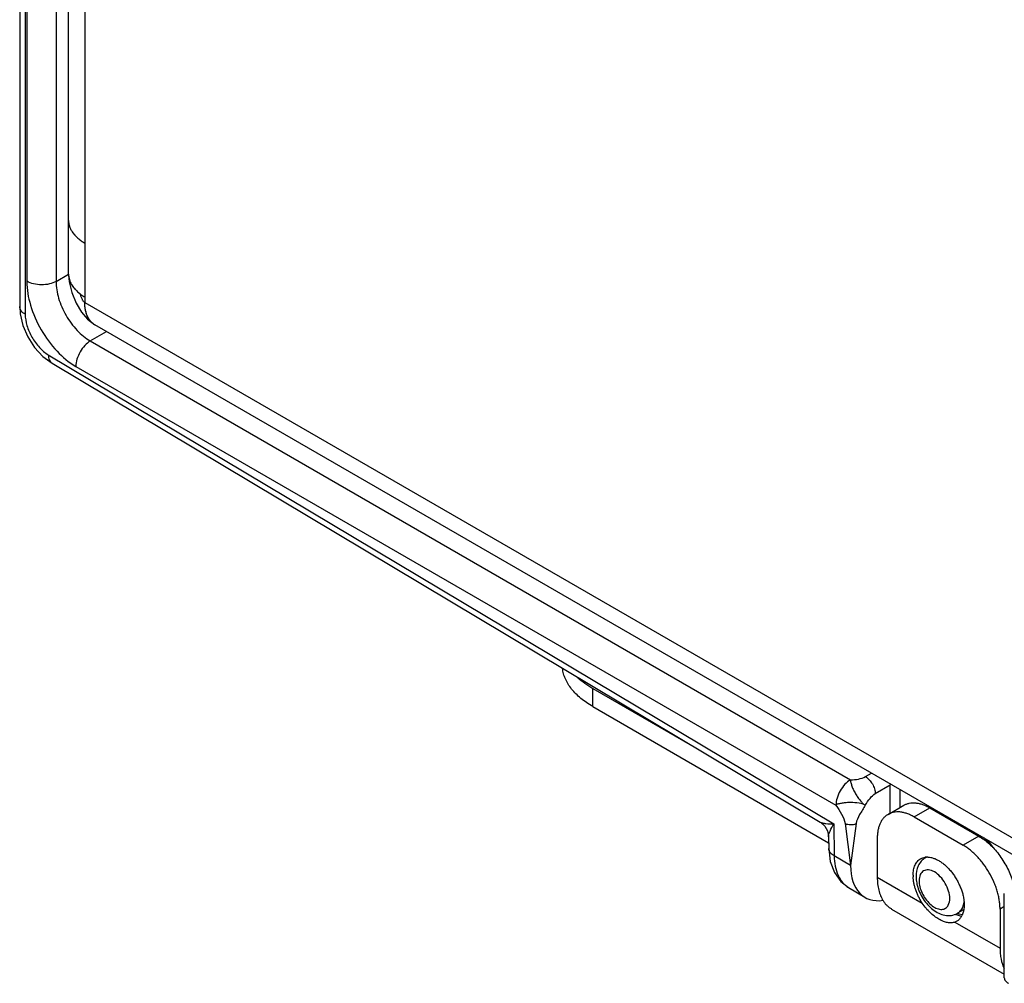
# Model space of a CAD drawing. Header units: inches. Extents: x 0 to 22, y 0 to 17.
# Tile 6 of 23: x 2 to 3.5, y 11.2 to 12.6. Entities that reach past the tile are written whole.
import ezdxf

# ---------------------------------------------------------------- set-up
doc = ezdxf.new("R2010")
doc.units = ezdxf.units.IN
doc.header["$LTSCALE"] = 1.21
doc.header["$MEASUREMENT"] = 0
doc.layers.get('0').update_dxf_attribs({"linetype": 'CONTINUOUS'})
doc.layers.add('02___PRT_ALL_AXES', color=7, linetype='CONTINUOUS')
doc.layers.add('FEATURES', color=7, linetype='CONTINUOUS')

msp = doc.modelspace()

# ---------------------------------------------------------------- linework, layer by layer
at = {"color": 7, "linetype": 'CONTINUOUS'}
for p, q in [((2.0488, 14.5231), (2.0488, 12.1468)), ((2.0567, 14.5121), (2.0567, 12.1357)), ((2.059, 14.462), (2.059, 12.1831)), ((2.1012, 14.4619), (2.1012, 12.183)), ((2.1012, 12.183), (2.1191, 12.1935)), ((2.0488, 12.1468), (2.0495, 12.1361)), ((2.1505, 12.0972), (2.1737, 12.1108)), ((2.1505, 12.0972), (3.2453, 11.4651)), ((2.0821, 12.075), (2.0953, 12.0651)), ((2.09, 12.0773), (3.2212, 11.4014)), ((2.0953, 12.0651), (3.2015, 11.4041)), ((2.1297, 12.0606), (3.2244, 11.4286)), ((3.2669, 11.4695), (3.2756, 11.4746)), ((3.3036, 11.4585), (3.3026, 11.458)), ((3.2811, 11.4451), (3.3026, 11.4577)), ((3.3039, 11.4583), (3.3026, 11.4577)), ((3.3026, 11.417), (3.3026, 11.4577)), ((3.3167, 11.4252), (3.3167, 11.4509)), ((3.2376, 11.4018), (3.2455, 11.3414)), ((3.2534, 11.4018), (3.2455, 11.3414)), ((3.2212, 11.4014), (3.2219, 11.3555)), ((3.2137, 11.383), (3.214, 11.3661)), ((3.214, 11.3661), (3.214, 11.3661)), ((3.2455, 11.3414), (3.2219, 11.3555)), ((3.3547, 11.3535), (3.3533, 11.3526)), ((3.2425, 11.3097), (3.2659, 11.2958)), ((3.4669, 11.1799), (3.4669, 11.3014)), ((3.4083, 11.2774), (3.3995, 11.2726)), ((3.3973, 11.2709), (3.4019, 11.2694)), ((3.4017, 11.2715), (3.3995, 11.2726)), ((3.406, 11.2702), (3.4017, 11.2715)), ((3.4019, 11.2694), (3.4055, 11.2687))]:
    msp.add_line(p, q, dxfattribs=at)
at = {"color": 3, "linetype": 'CONTINUOUS'}
for p, q in [((2.1191, 12.1933), (2.1191, 14.4247)), ((2.1426, 14.4002), (2.1426, 12.1525)), ((2.1249, 12.2536), (2.1281, 12.2496)), ((2.1353, 12.1654), (2.1357, 12.1652)), ((2.1426, 12.1525), (3.5384, 11.3465)), ((2.1455, 12.1348), (2.1443, 12.1386)), ((3.497, 11.3468), (2.1571, 12.1204))]:
    msp.add_line(p, q, dxfattribs=at)
for points in [[(2.1191, 12.1934), (2.1201, 12.1825), (2.1239, 12.167), (2.1302, 12.1518)], [(2.1302, 12.1518), (2.1379, 12.1387), (2.1465, 12.1285), (2.1571, 12.1204)]]:
    msp.add_lwpolyline(points, dxfattribs=at)
at = {"color": 7, "linetype": 'CONTINUOUS'}
for points in [[(2.0495, 12.1361), (2.0535, 12.1193), (2.0605, 12.1031), (2.0702, 12.088), (2.0821, 12.075)], [(3.2015, 11.4041), (3.2028, 11.4033), (3.2083, 11.3982), (3.212, 11.3916), (3.2137, 11.3842), (3.2137, 11.383)], [(3.214, 11.3661), (3.2162, 11.3475), (3.2223, 11.3314), (3.2316, 11.3184), (3.2425, 11.3097)]]:
    msp.add_lwpolyline(points, dxfattribs=at)
at = {"color": 3, "linetype": 'CONTINUOUS'}
msp.add_arc((2.1609, 12.2014), 0.044, 218.8071, 223.1308, dxfattribs=at)
at = {"color": 7, "linetype": 'CONTINUOUS'}
for centre, radius, start, end in [((3.3427, 11.4578), 0.0401, 178.321, 180.15), ((3.3782, 11.3817), 0.0365, 96.4735, 100.1443), ((3.386, 11.3787), 0.0336, 95.8952, 97.7227), ((3.3291, 11.2864), 0.1445, 36.891, 41.1152), ((3.318, 11.2794), 0.1594, 33.5792, 38.2278), ((3.3613, 11.3394), 0.0154, 114.4073, 121.2445), ((3.3974, 11.3272), 0.0578, 192.7882, 193.4196), ((3.3981, 11.3273), 0.0584, 193.4199, 194.2142), ((3.4154, 11.3144), 0.0471, 246.0539, 247.3938)]:
    msp.add_arc(centre, radius, start, end, dxfattribs=at)
msp.add_ellipse((3.3168, 11.3819), major_axis=(0.0507, 0.0862), ratio=0.582439, start_param=-3.922737, end_param=-2.699546, dxfattribs=at)
at = {"color": 3, "linetype": 'CONTINUOUS'}
for points, knots in [([(2.1191, 12.2709), (2.1191, 12.2693), (2.1194, 12.2663), (2.1206, 12.2618), (2.1225, 12.2573), (2.1252, 12.253), (2.1286, 12.2489), (2.1327, 12.2451), (2.1373, 12.2414), (2.1408, 12.2392), (2.1426, 12.2382)], [0, 0, 0, 0, 0.10802, 0.218076, 0.331991, 0.451324, 0.577261, 0.710623, 0.851618, 1, 1, 1, 1]), ([(2.1191, 12.2709), (2.1191, 12.2696), (2.1193, 12.2671), (2.1199, 12.2646), (2.1202, 12.2634)], [0, 0, 0, 0, 0.496804, 1, 1, 1, 1]), ([(2.1191, 12.1934), (2.1191, 12.1929), (2.1192, 12.1908), (2.1195, 12.1888), (2.1198, 12.1873)], [0, 0, 0, 0, 0.2489, 1, 1, 1, 1]), ([(2.1191, 12.1933), (2.1191, 12.1916), (2.1195, 12.188), (2.121, 12.1829), (2.1236, 12.1778), (2.1258, 12.1747), (2.1271, 12.1732)], [0, 0, 0, 0, 0.236364, 0.478536, 0.731708, 1, 1, 1, 1]), ([(2.1198, 12.1873), (2.1204, 12.1849), (2.1221, 12.1801), (2.1249, 12.1759), (2.1266, 12.1739)], [0, 0, 0, 0, 0.4826, 1, 1, 1, 1]), ([(2.1271, 12.1732), (2.1277, 12.1725), (2.1302, 12.1697), (2.1331, 12.1672), (2.1353, 12.1654)], [0, 0, 0, 0, 0.239672, 1, 1, 1, 1]), ([(2.1353, 12.1654), (2.1359, 12.165), (2.1382, 12.1633), (2.1407, 12.1617), (2.1426, 12.1606)], [0, 0, 0, 0, 0.243598, 1, 1, 1, 1]), ([(2.1357, 12.1652), (2.1358, 12.1646), (2.1361, 12.1633), (2.1368, 12.1614), (2.1376, 12.1593), (2.1382, 12.158), (2.1386, 12.1574)], [0, 0, 0, 0, 0.220172, 0.468907, 0.733161, 1, 1, 1, 1]), ([(2.1386, 12.1574), (2.1388, 12.1568), (2.1394, 12.1558), (2.1404, 12.1544), (2.1414, 12.1533), (2.1422, 12.1527), (2.1426, 12.1525)], [0, 0, 0, 0, 0.282904, 0.548139, 0.788534, 1, 1, 1, 1]), ([(2.1571, 12.1204), (2.1559, 12.1211), (2.1537, 12.1226), (2.1508, 12.1255), (2.1483, 12.1289), (2.1462, 12.1328), (2.1446, 12.1372), (2.1434, 12.142), (2.1427, 12.1471), (2.1426, 12.1507), (2.1426, 12.1525)], [0, 0, 0, 0, 0.108022, 0.218073, 0.331987, 0.451321, 0.577252, 0.710601, 0.851598, 1, 1, 1, 1]), ([(2.1443, 12.1386), (2.1437, 12.1408), (2.1428, 12.1454), (2.1426, 12.1501), (2.1426, 12.1525)], [0, 0, 0, 0, 0.481836, 1, 1, 1, 1]), ([(2.1493, 12.1276), (2.1489, 12.1282), (2.1474, 12.1304), (2.1463, 12.1329), (2.1455, 12.1348)], [0, 0, 0, 0, 0.241782, 1, 1, 1, 1]), ([(2.1571, 12.1204), (2.1556, 12.1213), (2.1527, 12.1234), (2.1503, 12.1262), (2.1493, 12.1276)], [0, 0, 0, 0, 0.492036, 1, 1, 1, 1])]:
    msp.add_open_spline(points, degree=3, knots=knots, dxfattribs=at)
at = {"color": 7, "linetype": 'CONTINUOUS'}
for points, knots in [([(2.059, 12.1831), (2.059, 12.1715), (2.0633, 12.1471), (2.0785, 12.1127), (2.1006, 12.0824), (2.1196, 12.0664), (2.1297, 12.0606)], [0, 0, 0, 0, 0.237149, 0.49999, 0.762838, 1, 1, 1, 1]), ([(2.1012, 12.183), (2.0982, 12.1813), (2.0912, 12.1788), (2.0801, 12.1776), (2.0689, 12.1789), (2.062, 12.1814), (2.059, 12.1831)], [0, 0, 0, 0, 0.237759, 0.500549, 0.76304, 1, 1, 1, 1]), ([(2.1012, 12.183), (2.1012, 12.1749), (2.1041, 12.1577), (2.1146, 12.1336), (2.1301, 12.1124), (2.1435, 12.1012), (2.1505, 12.0972)], [0, 0, 0, 0, 0.237478, 0.500221, 0.762847, 1, 1, 1, 1]), ([(2.0567, 12.1357), (2.0544, 12.137), (2.0506, 12.14), (2.0488, 12.1447), (2.0488, 12.1468)], [0, 0, 0, 0, 0.550743, 1, 1, 1, 1]), ([(2.0567, 12.1357), (2.0567, 12.1302), (2.0587, 12.1186), (2.0658, 12.1023), (2.0763, 12.0878), (2.0853, 12.0801), (2.09, 12.0773)], [0, 0, 0, 0, 0.236702, 0.498902, 0.761697, 1, 1, 1, 1]), ([(2.1505, 12.0972), (2.1475, 12.0954), (2.1419, 12.0906), (2.1354, 12.0815), (2.131, 12.0713), (2.1297, 12.0641), (2.1297, 12.0606)], [0, 0, 0, 0, 0.238297, 0.501097, 0.763301, 1, 1, 1, 1]), ([(2.09, 12.0773), (2.09, 12.0748), (2.0905, 12.0701), (2.0935, 12.0662), (2.0953, 12.0651)], [0, 0, 0, 0, 0.552062, 1, 1, 1, 1]), ([(3.2453, 11.4651), (3.2423, 11.4633), (3.2367, 11.4585), (3.2302, 11.4494), (3.2257, 11.4392), (3.2244, 11.432), (3.2244, 11.4286)], [0, 0, 0, 0, 0.238326, 0.501097, 0.763273, 1, 1, 1, 1]), ([(3.2453, 11.4651), (3.2449, 11.4637), (3.2455, 11.4613), (3.2466, 11.4584), (3.2477, 11.4548), (3.2496, 11.4501), (3.2526, 11.4447), (3.2553, 11.4403), (3.2577, 11.437), (3.2596, 11.4348), (3.2615, 11.4328), (3.2635, 11.4305), (3.2653, 11.4286), (3.2667, 11.4284)], [0, 0, 0, 0, 0.097698, 0.156913, 0.219878, 0.355552, 0.500797, 0.646028, 0.715196, 0.781058, 0.843797, 0.903218, 1, 1, 1, 1]), ([(3.2453, 11.4651), (3.2491, 11.4651), (3.2565, 11.4656), (3.2638, 11.4677), (3.2669, 11.4695)], [0, 0, 0, 0, 0.521332, 1, 1, 1, 1]), ([(3.2669, 11.4695), (3.2689, 11.4683), (3.2726, 11.4651), (3.2771, 11.4591), (3.2801, 11.4523), (3.2811, 11.4474), (3.2811, 11.4451)], [0, 0, 0, 0, 0.23728, 0.50062, 0.763368, 1, 1, 1, 1]), ([(3.2667, 11.4284), (3.2687, 11.4319), (3.2728, 11.438), (3.2782, 11.4434), (3.2811, 11.4451)], [0, 0, 0, 0, 0.537718, 1, 1, 1, 1]), ([(3.2667, 11.4284), (3.2639, 11.4299), (3.2568, 11.4317), (3.2475, 11.4324), (3.2394, 11.4321), (3.2345, 11.4314), (3.2308, 11.4307), (3.2278, 11.4302), (3.2253, 11.4296), (3.2244, 11.4286)], [0, 0, 0, 0, 0.218139, 0.500174, 0.645644, 0.781301, 0.844144, 0.903365, 1, 1, 1, 1]), ([(3.2244, 11.4286), (3.227, 11.4241), (3.2325, 11.4159), (3.2369, 11.4066), (3.2376, 11.4018)], [0, 0, 0, 0, 0.518515, 1, 1, 1, 1]), ([(3.2667, 11.4284), (3.2641, 11.4238), (3.2586, 11.4156), (3.254, 11.4064), (3.2534, 11.4018)], [0, 0, 0, 0, 0.533586, 1, 1, 1, 1]), ([(3.2015, 11.4041), (3.2026, 11.4035), (3.2053, 11.4026), (3.2119, 11.4014), (3.2173, 11.4013), (3.2212, 11.4014)], [0, 0, 0, 0, 0.187373, 0.421281, 1, 1, 1, 1]), ([(3.2376, 11.4018), (3.2401, 11.4009), (3.2455, 11.4003), (3.2509, 11.4008), (3.2534, 11.4018)], [0, 0, 0, 0, 0.499345, 1, 1, 1, 1]), ([(3.2137, 11.383), (3.2137, 11.3843), (3.2143, 11.3871), (3.2166, 11.3933), (3.2192, 11.3981), (3.2212, 11.4014)], [0, 0, 0, 0, 0.187339, 0.421247, 1, 1, 1, 1]), ([(3.2219, 11.3555), (3.2197, 11.3567), (3.2159, 11.3595), (3.214, 11.3641), (3.214, 11.3661)], [0, 0, 0, 0, 0.552044, 1, 1, 1, 1]), ([(3.2219, 11.3555), (3.2219, 11.3505), (3.2227, 11.3409), (3.2267, 11.3277), (3.2332, 11.3169), (3.2393, 11.3117), (3.2425, 11.3097)], [0, 0, 0, 0, 0.288846, 0.548135, 0.781854, 1, 1, 1, 1]), ([(3.3533, 11.3526), (3.351, 11.3513), (3.347, 11.3479), (3.3412, 11.339), (3.3398, 11.3309), (3.3398, 11.3256)], [0, 0, 0, 0, 0.248483, 0.496634, 1, 1, 1, 1]), ([(3.3883, 11.294), (3.3883, 11.2976), (3.3869, 11.3053), (3.3822, 11.316), (3.3753, 11.3254), (3.3681, 11.3315), (3.3621, 11.3343), (3.3579, 11.3353), (3.354, 11.3352), (3.3505, 11.334), (3.3477, 11.3316), (3.3448, 11.3269), (3.3442, 11.3225), (3.3442, 11.3195)], [0, 0, 0, 0, 0.138346, 0.29158, 0.444828, 0.583165, 0.643659, 0.697777, 0.746449, 0.791906, 0.837363, 0.886024, 1, 1, 1, 1]), ([(3.3398, 11.3256), (3.3398, 11.3247), (3.3399, 11.3209), (3.3405, 11.3172), (3.3411, 11.3144)], [0, 0, 0, 0, 0.243915, 1, 1, 1, 1]), ([(3.3442, 11.3195), (3.3442, 11.3166), (3.345, 11.3105), (3.3483, 11.3016), (3.3532, 11.2932), (3.3594, 11.286), (3.3662, 11.2809), (3.3732, 11.2781), (3.3798, 11.2782), (3.3833, 11.2806), (3.3846, 11.282)], [0, 0, 0, 0, 0.132701, 0.27913, 0.430229, 0.575892, 0.707212, 0.818903, 0.912639, 1, 1, 1, 1]), ([(3.3414, 11.313), (3.3432, 11.3061), (3.349, 11.293), (3.3607, 11.2797), (3.3721, 11.2725), (3.3812, 11.2694), (3.3907, 11.2691), (3.3967, 11.2711), (3.3995, 11.2726)], [0, 0, 0, 0, 0.265645, 0.526848, 0.649682, 0.767771, 0.883918, 1, 1, 1, 1]), ([(3.3846, 11.282), (3.3852, 11.2827), (3.3876, 11.2863), (3.3883, 11.2907), (3.3883, 11.294)], [0, 0, 0, 0, 0.222464, 1, 1, 1, 1]), ([(3.3995, 11.2726), (3.4021, 11.274), (3.4067, 11.2789), (3.4085, 11.2852), (3.409, 11.2886)], [0, 0, 0, 0, 0.461577, 1, 1, 1, 1]), ([(3.4669, 11.1799), (3.4669, 11.1784), (3.4682, 11.1749), (3.4711, 11.1727), (3.4727, 11.1718)], [0, 0, 0, 0, 0.44925, 1, 1, 1, 1])]:
    msp.add_open_spline(points, degree=3, knots=knots, dxfattribs=at)
at = {"layer": '02___PRT_ALL_AXES', "color": 7, "linetype": 'CONTINUOUS'}
for p, q in [((3.2839, 11.3245), (3.3488, 11.2871)), ((3.3046, 11.2788), (3.4669, 11.1851)), ((3.3983, 11.2611), (3.3958, 11.2599)), ((3.3958, 11.2599), (3.4607, 11.2225))]:
    msp.add_line(p, q, dxfattribs=at)
for centre, radius, start, end in [((3.3557, 11.3332), 0.0204, 95.0888, 97.6954), ((3.3558, 11.3325), 0.0211, 93.1346, 95.0971), ((3.3559, 11.3312), 0.0225, 87.5243, 93.1186), ((3.3865, 11.3274), 0.051, 180.0232, 182.3517), ((3.3843, 11.2802), 0.0241, 330.0319, 335.1792)]:
    msp.add_arc(centre, radius, start, end, dxfattribs=at)
for points, knots in [([(3.3355, 11.3274), (3.3355, 11.3288), (3.3356, 11.3314), (3.3362, 11.3352), (3.337, 11.3388), (3.3382, 11.342), (3.3398, 11.3449), (3.3416, 11.3474), (3.3438, 11.3496), (3.3454, 11.3507), (3.3463, 11.3512)], [0, 0, 0, 0, 0.148402, 0.2894, 0.422749, 0.54868, 0.668014, 0.781928, 0.89198, 1, 1, 1, 1]), ([(3.3463, 11.3512), (3.3473, 11.3518), (3.3495, 11.3528), (3.3518, 11.3533), (3.353, 11.3535)], [0, 0, 0, 0, 0.493538, 1, 1, 1, 1]), ([(3.3568, 11.3536), (3.3583, 11.3536), (3.3612, 11.3532), (3.3657, 11.3519), (3.3703, 11.3498), (3.3749, 11.3471), (3.3795, 11.3438), (3.3839, 11.3399), (3.3882, 11.3354), (3.3922, 11.3305), (3.3959, 11.3253), (3.3992, 11.3197), (3.4021, 11.3139), (3.4046, 11.308), (3.4066, 11.3021), (3.408, 11.2962), (3.4089, 11.2905), (3.4091, 11.2868), (3.4091, 11.2849)], [0, 0, 0, 0, 0.046599, 0.096658, 0.150405, 0.207816, 0.268667, 0.332564, 0.398996, 0.467351, 0.536959, 0.607103, 0.677053, 0.746072, 0.813465, 0.878631, 0.941003, 1, 1, 1, 1]), ([(3.3488, 11.2871), (3.3478, 11.2886), (3.346, 11.2916), (3.3434, 11.2964), (3.3412, 11.3012), (3.3394, 11.3062), (3.3378, 11.3111), (3.3367, 11.3159), (3.3359, 11.3207), (3.3356, 11.3238), (3.3356, 11.3253)], [0, 0, 0, 0, 0.131481, 0.263031, 0.393493, 0.521941, 0.64755, 0.769562, 0.88728, 1, 1, 1, 1]), ([(3.3958, 11.2599), (3.395, 11.2596), (3.3933, 11.2591), (3.3906, 11.2588), (3.3879, 11.2588), (3.385, 11.2591), (3.382, 11.2599), (3.379, 11.2609), (3.3759, 11.2623), (3.3727, 11.264), (3.3695, 11.266), (3.3652, 11.2691), (3.3599, 11.2736), (3.3539, 11.2799), (3.3504, 11.2846), (3.3488, 11.2871)], [0, 0, 0, 0, 0.045381, 0.091382, 0.138884, 0.188635, 0.241198, 0.296887, 0.355849, 0.41805, 0.483346, 0.551481, 0.694896, 0.845404, 1, 1, 1, 1]), ([(3.4084, 11.2774), (3.4083, 11.2767), (3.4078, 11.2742), (3.407, 11.2718), (3.4062, 11.2701)], [0, 0, 0, 0, 0.261842, 1, 1, 1, 1]), ([(3.4091, 11.2849), (3.4091, 11.2836), (3.409, 11.2811), (3.4086, 11.2786), (3.4084, 11.2774)], [0, 0, 0, 0, 0.512395, 1, 1, 1, 1]), ([(3.4052, 11.2682), (3.4047, 11.2674), (3.4038, 11.266), (3.4022, 11.2641), (3.4003, 11.2625), (3.399, 11.2615), (3.3983, 11.2611)], [0, 0, 0, 0, 0.260044, 0.511644, 0.757367, 1, 1, 1, 1])]:
    msp.add_open_spline(points, degree=3, knots=knots, dxfattribs=at)
at = {"layer": 'FEATURES', "color": 7, "linetype": 'CONTINUOUS'}
for p, q in [((2.8741, 11.5966), (3.0298, 11.5067)), ((2.8741, 11.5705), (2.8741, 11.5966)), ((2.8741, 11.5705), (3.2138, 11.3743)), ((3.2994, 11.4152), (3.3221, 11.4283)), ((3.3369, 11.4115), (3.3596, 11.4246)), ((3.3596, 11.4246), (3.4303, 11.3837)), ((3.3369, 11.4115), (3.4077, 11.3707)), ((3.2839, 11.3809), (3.2839, 11.3245)), ((3.4303, 11.3837), (3.4077, 11.3707)), ((3.4669, 11.2824), (3.4607, 11.2788)), ((3.4607, 11.2788), (3.4607, 11.2225))]:
    msp.add_line(p, q, dxfattribs=at)
for points, knots in [([(2.8741, 11.5705), (2.871, 11.5723), (2.8651, 11.576), (2.857, 11.5821), (2.8498, 11.5886), (2.8437, 11.5955), (2.8386, 11.6027), (2.8347, 11.6101), (2.8319, 11.6177), (2.8309, 11.6229), (2.8305, 11.6255)], [0, 0, 0, 0, 0.146866, 0.286922, 0.420032, 0.546467, 0.666751, 0.781663, 0.892293, 1, 1, 1, 1]), ([(2.8528, 11.6121), (2.8559, 11.6092), (2.8627, 11.6037), (2.8702, 11.5989), (2.8741, 11.5966)], [0, 0, 0, 0, 0.484409, 1, 1, 1, 1]), ([(3.3221, 11.4283), (3.3233, 11.429), (3.3259, 11.4302), (3.3301, 11.4314), (3.3346, 11.4319), (3.3394, 11.4317), (3.3443, 11.4309), (3.3493, 11.4294), (3.3545, 11.4273), (3.3579, 11.4255), (3.3596, 11.4246)], [0, 0, 0, 0, 0.10801, 0.218058, 0.331994, 0.451352, 0.577272, 0.710488, 0.851412, 1, 1, 1, 1]), ([(3.3369, 11.4115), (3.3352, 11.4125), (3.3319, 11.4142), (3.3267, 11.4164), (3.3217, 11.4178), (3.3167, 11.4187), (3.312, 11.4188), (3.3075, 11.4183), (3.3033, 11.4171), (3.3007, 11.4159), (3.2994, 11.4152)], [0, 0, 0, 0, 0.148588, 0.289512, 0.422728, 0.548648, 0.668006, 0.781942, 0.89199, 1, 1, 1, 1]), ([(3.2994, 11.4152), (3.2982, 11.4145), (3.2958, 11.4129), (3.2927, 11.4098), (3.29, 11.4061), (3.2878, 11.4019), (3.2861, 11.3973), (3.2848, 11.3922), (3.2841, 11.3866), (3.2839, 11.3828), (3.2839, 11.3809)], [0, 0, 0, 0, 0.108013, 0.218062, 0.332, 0.451359, 0.577278, 0.710493, 0.851415, 1, 1, 1, 1]), ([(3.4303, 11.3837), (3.4329, 11.3822), (3.4381, 11.3788), (3.4454, 11.3726), (3.4525, 11.3655), (3.4591, 11.3575), (3.4651, 11.3488), (3.4705, 11.3395), (3.475, 11.33), (3.4775, 11.3234), (3.4785, 11.3201)], [0, 0, 0, 0, 0.11096, 0.22878, 0.352301, 0.480085, 0.6105, 0.741804, 0.872218, 1, 1, 1, 1]), ([(3.4607, 11.2788), (3.4607, 11.2809), (3.4605, 11.2851), (3.4597, 11.2914), (3.4585, 11.298), (3.4567, 11.3047), (3.4545, 11.3114), (3.4509, 11.3203), (3.4454, 11.3312), (3.4387, 11.3414), (3.4327, 11.349), (3.428, 11.3543), (3.4231, 11.3592), (3.4181, 11.3635), (3.413, 11.3674), (3.4094, 11.3696), (3.4077, 11.3707)], [0, 0, 0, 0, 0.055836, 0.114192, 0.174798, 0.237374, 0.301577, 0.367027, 0.499995, 0.632963, 0.698414, 0.762618, 0.825196, 0.885804, 0.944162, 1, 1, 1, 1]), ([(3.2839, 11.3245), (3.2839, 11.3213), (3.2842, 11.3151), (3.2855, 11.3075), (3.2871, 11.3019), (3.289, 11.2968), (3.2908, 11.2932), (3.2922, 11.291)], [0, 0, 0, 0, 0.276088, 0.534394, 0.656909, 0.775186, 1, 1, 1, 1]), ([(3.2922, 11.291), (3.293, 11.2897), (3.2947, 11.2872), (3.2977, 11.2839), (3.301, 11.2811), (3.3034, 11.2795), (3.3046, 11.2788)], [0, 0, 0, 0, 0.258766, 0.510153, 0.756403, 1, 1, 1, 1]), ([(3.4607, 11.2225), (3.4607, 11.2197), (3.4609, 11.2143), (3.4624, 11.2043), (3.4646, 11.1972), (3.4667, 11.1929)], [0, 0, 0, 0, 0.272335, 0.529912, 1, 1, 1, 1])]:
    msp.add_open_spline(points, degree=3, knots=knots, dxfattribs=at)

doc.saveas('drawing.dxf')
